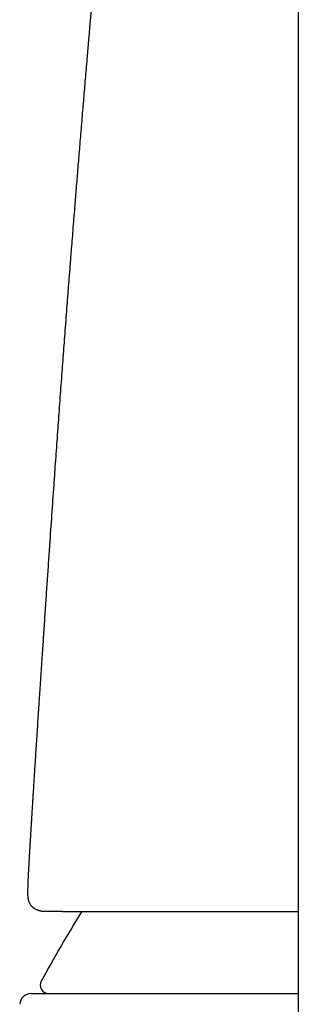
# Model space of a CAD drawing. Header units: millimetres. Extents: x 8 to 757, y 12 to 525.
# Tile 15 of 24: x 367 to 377, y 456 to 491. Entities that reach past the tile are written whole.
import ezdxf

# ---------------------------------------------------------------- set-up
doc = ezdxf.new("R2010")
doc.units = ezdxf.units.MM

msp = doc.modelspace()

# ---------------------------------------------------------------- linework, layer by layer
at = {"color": 7, "linetype": 'Continuous', "lineweight": 30}
for p, q in [((376.791, 496.894), (376.791, 434.706)), ((367.264, 460.089), (367.258, 459.926)), ((367.258, 459.916), (367.257, 459.883)), ((367.917, 459.204), (367.902, 459.205)), ((367.989, 459.203), (367.917, 459.204)), ((368.485, 459.204), (367.989, 459.204))]:
    msp.add_line(p, q, dxfattribs=at)
for centre, radius, start, end in [((411.636, 432.811), 50, 148.1389, 151.3951), ((368.002, 456.606), 0.3, 151.3951, 270), ((367.378, 455.906), 0.4, 90, 176.6981)]:
    msp.add_arc(centre, radius, start, end, dxfattribs=at)
for points, knots in [([(369.667, 492.933), (369.661, 492.876), (369.65, 492.75), (369.633, 492.557), (369.616, 492.36), (369.6, 492.172), (369.584, 491.995), (369.569, 491.827), (369.555, 491.666), (369.542, 491.514), (369.53, 491.374), (369.519, 491.245), (369.508, 491.128), (369.5, 491.026), (369.492, 490.939), (369.486, 490.866), (369.48, 490.801), (369.475, 490.745), (369.471, 490.697), (369.468, 490.657), (369.465, 490.625), (369.463, 490.598), (369.46, 490.573), (369.458, 490.543), (369.455, 490.51), (369.452, 490.471), (369.447, 490.418), (369.441, 490.349), (369.434, 490.261), (369.425, 490.161), (369.415, 490.049), (369.405, 489.927), (369.394, 489.797), (369.382, 489.664), (369.371, 489.528), (369.353, 489.324), (369.33, 489.049), (369.3, 488.701), (369.271, 488.354), (369.242, 488.01), (369.213, 487.669), (369.184, 487.319), (369.154, 486.96), (369.124, 486.592), (369.094, 486.233), (369.065, 485.887), (369.038, 485.559), (369.012, 485.234), (368.986, 484.916), (368.96, 484.604), (368.936, 484.299), (368.908, 483.963), (368.879, 483.599), (368.848, 483.208), (368.818, 482.83), (368.791, 482.494), (368.768, 482.201), (368.748, 481.947), (368.729, 481.699), (368.71, 481.458), (368.691, 481.223), (368.673, 480.992), (368.651, 480.697), (368.623, 480.334), (368.589, 479.896), (368.556, 479.464), (368.524, 479.038), (368.493, 478.619), (368.461, 478.191), (368.429, 477.754), (368.396, 477.308), (368.364, 476.864), (368.332, 476.424), (368.3, 475.988), (368.269, 475.547), (368.237, 475.104), (368.206, 474.661), (368.161, 474.015), (368.101, 473.165), (368.039, 472.253), (367.986, 471.481), (367.943, 470.85), (367.9, 470.217), (367.857, 469.583), (367.815, 468.949), (367.771, 468.29), (367.725, 467.61), (367.679, 466.912), (367.633, 466.226), (367.589, 465.55), (367.546, 464.886), (367.514, 464.386), (367.492, 464.047), (367.481, 463.867), (367.47, 463.691), (367.459, 463.522), (367.449, 463.363), (367.44, 463.217), (367.432, 463.084), (367.424, 462.963), (367.417, 462.852), (367.411, 462.75), (367.405, 462.659), (367.4, 462.578), (367.396, 462.508), (367.393, 462.457), (367.391, 462.419), (367.389, 462.39), (367.387, 462.354), (367.384, 462.31), (367.381, 462.259), (367.377, 462.201), (367.373, 462.135), (367.369, 462.058), (367.363, 461.97), (367.357, 461.87), (367.351, 461.761), (367.344, 461.642), (367.336, 461.514), (367.328, 461.377), (367.319, 461.231), (367.31, 461.072), (367.3, 460.901), (367.29, 460.73), (367.284, 460.616), (367.281, 460.564)], [0, 0, 0, 0, 0.00529, 0.011706, 0.017801, 0.023575, 0.029028, 0.03416, 0.039192, 0.043872, 0.0482, 0.052176, 0.0558, 0.059071, 0.061581, 0.063835, 0.065833, 0.067575, 0.069062, 0.070292, 0.071267, 0.071985, 0.072769, 0.073654, 0.07469, 0.075877, 0.077216, 0.079579, 0.082302, 0.085386, 0.088831, 0.092636, 0.09668, 0.100815, 0.105012, 0.109273, 0.11967, 0.130424, 0.141534, 0.151756, 0.162262, 0.173053, 0.184128, 0.195488, 0.207132, 0.217338, 0.227525, 0.237523, 0.247332, 0.256952, 0.266384, 0.275627, 0.288028, 0.300071, 0.311758, 0.323088, 0.331103, 0.338929, 0.346567, 0.354015, 0.361275, 0.368345, 0.37537, 0.388516, 0.40201, 0.415851, 0.428503, 0.441431, 0.454637, 0.468119, 0.481878, 0.495914, 0.509153, 0.522629, 0.53626, 0.549919, 0.563606, 0.57732, 0.609757, 0.64235, 0.661825, 0.681358, 0.700947, 0.720594, 0.740298, 0.759901, 0.781856, 0.803469, 0.82474, 0.845668, 0.866254, 0.886496, 0.892103, 0.897682, 0.903211, 0.908467, 0.913393, 0.91799, 0.922022, 0.925761, 0.929207, 0.93236, 0.93522, 0.937658, 0.939833, 0.941746, 0.942436, 0.94333, 0.944452, 0.945804, 0.947385, 0.949196, 0.951235, 0.953504, 0.956317, 0.959418, 0.962806, 0.966482, 0.970446, 0.974697, 0.979236, 0.984063, 0.989428, 0.99511, 1, 1, 1, 1]), ([(367.281, 460.564), (367.281, 460.558), (367.278, 460.516), (367.274, 460.436), (367.268, 460.323), (367.264, 460.207), (367.261, 460.128), (367.26, 460.088)], [0, 0, 0, 0, 0.036553, 0.267524, 0.505088, 0.749247, 1, 1, 1, 1]), ([(367.257, 459.875), (367.257, 459.867), (367.257, 459.851), (367.256, 459.829), (367.257, 459.809), (367.257, 459.792), (367.257, 459.778), (367.258, 459.766), (367.259, 459.755), (367.259, 459.743), (367.261, 459.728), (367.262, 459.712), (367.264, 459.695), (367.266, 459.679), (367.268, 459.665), (367.271, 459.653), (367.273, 459.64), (367.277, 459.622), (367.282, 459.6), (367.29, 459.574), (367.3, 459.547), (367.311, 459.519), (367.324, 459.492), (367.339, 459.465), (367.356, 459.438), (367.375, 459.413), (367.393, 459.392), (367.413, 459.371), (367.434, 459.351), (367.459, 459.331), (367.487, 459.312), (367.518, 459.293), (367.549, 459.277), (367.581, 459.263), (367.614, 459.251), (367.639, 459.242), (367.658, 459.237), (367.671, 459.234), (367.684, 459.23), (367.698, 459.227), (367.715, 459.224), (367.734, 459.22), (367.753, 459.217), (367.768, 459.215), (367.78, 459.213), (367.789, 459.212), (367.798, 459.211), (367.809, 459.21), (367.823, 459.209), (367.84, 459.207), (367.86, 459.206), (367.88, 459.205), (367.895, 459.205), (367.901, 459.204)], [0, 0, 0, 0, 0.030797, 0.058228, 0.082178, 0.102555, 0.119294, 0.132147, 0.143067, 0.155814, 0.170554, 0.18767, 0.206303, 0.222698, 0.236181, 0.247731, 0.260006, 0.273158, 0.297652, 0.322519, 0.347432, 0.371698, 0.397055, 0.420272, 0.445868, 0.469641, 0.490762, 0.509596, 0.533397, 0.556107, 0.582291, 0.611022, 0.641311, 0.6728, 0.704097, 0.732433, 0.746288, 0.758248, 0.769664, 0.784015, 0.801459, 0.821712, 0.840648, 0.856846, 0.866621, 0.875059, 0.883647, 0.895664, 0.911211, 0.929882, 0.951875, 0.977131, 1, 1, 1, 1]), ([(368.485, 459.204), (368.53, 459.204), (368.62, 459.204), (368.754, 459.204), (368.887, 459.204), (369.019, 459.204), (369.152, 459.204), (369.289, 459.204), (369.428, 459.204), (369.566, 459.204), (369.7, 459.204), (369.834, 459.204), (369.971, 459.204), (370.112, 459.204), (370.268, 459.204), (370.438, 459.204), (370.62, 459.204), (370.804, 459.204), (370.994, 459.204), (371.178, 459.204), (371.353, 459.204), (371.515, 459.204), (371.679, 459.204), (371.846, 459.204), (372.05, 459.204), (372.298, 459.204), (372.594, 459.204), (372.9, 459.204), (373.214, 459.204), (373.535, 459.204), (373.861, 459.204), (374.192, 459.204), (374.531, 459.204), (374.878, 459.204), (375.231, 459.204), (375.591, 459.204), (375.958, 459.204), (376.286, 459.204), (376.564, 459.204), (376.717, 459.204), (376.791, 459.204)], [0, 0, 0, 0, 0.025302, 0.049974, 0.074018, 0.097434, 0.120223, 0.143615, 0.168209, 0.190367, 0.212157, 0.23358, 0.254637, 0.27622, 0.29854, 0.324958, 0.350981, 0.376612, 0.402119, 0.428833, 0.449612, 0.470212, 0.490634, 0.510883, 0.530962, 0.564148, 0.597487, 0.630995, 0.664686, 0.698102, 0.730906, 0.763712, 0.796535, 0.829325, 0.862105, 0.894889, 0.927693, 0.960532, 0.981198, 1, 1, 1, 1]), ([(367.378, 456.306), (367.378, 456.306), (367.38, 456.306), (367.394, 456.306), (367.416, 456.306), (367.448, 456.306), (367.488, 456.306), (367.532, 456.306), (367.577, 456.306), (367.619, 456.306), (367.666, 456.306), (367.716, 456.306), (367.772, 456.306), (367.833, 456.306), (367.908, 456.306), (367.999, 456.306), (368.108, 456.306), (368.227, 456.306), (368.353, 456.306), (368.493, 456.306), (368.648, 456.306), (368.775, 456.306), (368.865, 456.306), (368.912, 456.306), (368.959, 456.306), (369.008, 456.306), (369.057, 456.306), (369.146, 456.306), (369.28, 456.306), (369.463, 456.306), (369.654, 456.306), (369.853, 456.306), (370.06, 456.306), (370.251, 456.306), (370.424, 456.306), (370.576, 456.306), (370.732, 456.306), (370.891, 456.306), (371.054, 456.306), (371.221, 456.306), (371.42, 456.306), (371.654, 456.306), (371.925, 456.306), (372.203, 456.306), (372.488, 456.306), (372.781, 456.306), (373.075, 456.306), (373.369, 456.306), (373.665, 456.306), (373.966, 456.306), (374.274, 456.306), (374.595, 456.306), (374.927, 456.306), (375.273, 456.306), (375.624, 456.306), (375.98, 456.306), (376.343, 456.306), (376.614, 456.306), (376.764, 456.306), (376.791, 456.306)], [0, 0, 0, 0, 0.0211737, 0.0423192, 0.0634441, 0.0845563, 0.1056634, 0.1267732, 0.1409955, 0.155225, 0.169464, 0.1837149, 0.1979799, 0.2128557, 0.2279684, 0.249102, 0.2702144, 0.2913133, 0.3124065, 0.3335017, 0.356718, 0.3799564, 0.3860477, 0.3921414, 0.3982377, 0.4043368, 0.4104388, 0.416544, 0.4374326, 0.4582896, 0.4791225, 0.4999387, 0.5207456, 0.5415507, 0.5555651, 0.5695843, 0.5836106, 0.5976462, 0.6116935, 0.6257547, 0.639832, 0.6611677, 0.6824698, 0.7037462, 0.7250047, 0.7462533, 0.7674998, 0.7875377, 0.8075874, 0.8276557, 0.8477493, 0.8678745, 0.8892103, 0.9105124, 0.9317887, 0.9530472, 0.9742958, 0.9955424, 1, 1, 1, 1])]:
    msp.add_open_spline(points, degree=3, knots=knots, dxfattribs=at)

doc.saveas('drawing.dxf')
